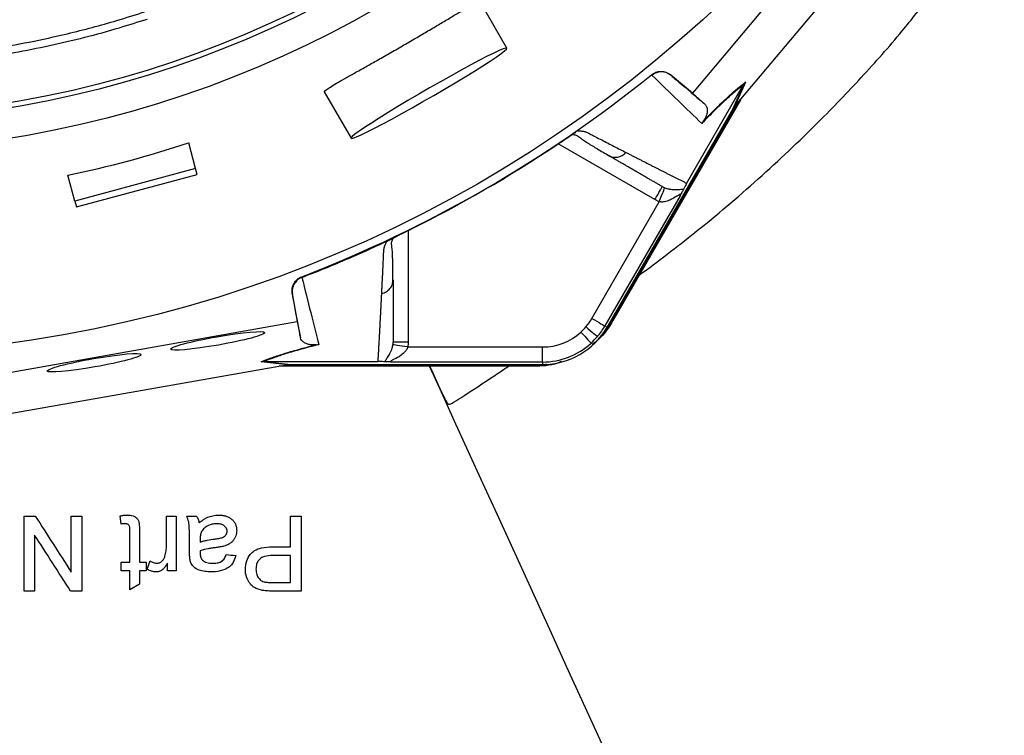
# Model space of a CAD drawing. Header units: millimetres. Extents: x 11 to 736, y 12 to 1573.
# Tile 13 of 23: x 351 to 547, y 858 to 1001. Entities that reach past the tile are written whole.
import ezdxf

# ---------------------------------------------------------------- set-up
doc = ezdxf.new("R2010")
doc.units = ezdxf.units.MM

msp = doc.modelspace()

# ---------------------------------------------------------------- linework, layer by layer
at = {"color": 7, "linetype": 'Continuous', "lineweight": 25}
for p, q in [((523.73, 1032.52), (485.13, 986.58)), ((493.76, 984.1), (529.9, 1027.1)), ((448.06, 995.58), (442.72, 1004.84)), ((477.06, 990.18), (476.96, 990.28)), ((480.78, 990.24), (480.87, 990.16)), ((485.13, 986.58), (480.78, 990.24)), ((483.99, 968.57), (495.38, 988.3)), ((493.23, 983.39), (495.39, 988.31)), ((495.72, 988.79), (493.56, 983.86)), ((495.39, 988.31), (495.38, 988.3)), ((411.54, 986.84), (416.89, 977.58)), ((485.13, 986.58), (487.66, 984.36)), ((493.95, 984.33), (469.08, 941.24)), ((494.73, 985.25), (469.26, 941.13)), ((468.07, 939.82), (493.23, 983.39)), ((461.75, 978.71), (461.82, 978.76)), ((385.82, 971.51), (384.44, 976.66)), ((468.33, 974.14), (468.75, 973.99)), ((385.82, 971.51), (361.67, 965.04)), ((386.13, 970.35), (385.82, 971.51)), ((361.67, 965.04), (360.29, 970.19)), ((361.98, 963.88), (386.13, 970.35)), ((361.67, 965.04), (361.98, 963.88)), ((465.05, 941.56), (478.52, 964.89)), ((482.68, 966.1), (467.65, 940.06)), ((478.52, 964.89), (477.62, 965.31)), ((424.58, 957.25), (424.66, 957.3)), ((407.03, 949.91), (407.06, 949.77)), ((425.24, 948.87), (425.32, 949.31)), ((405.18, 946.46), (405.15, 946.58)), ((405.15, 946.58), (406.15, 940.98)), ((347.07, 930.52), (406.15, 940.98)), ((406.15, 940.98), (406.81, 937.67)), ((469.26, 941.13), (469.08, 941.24)), ((467.65, 940.06), (468.07, 939.82)), ((428.24, 935.86), (455.17, 935.86)), ((403.98, 932.26), (348.67, 922.47)), ((404.29, 932.32), (398.94, 932.91)), ((399.53, 932.96), (399.52, 932.96)), ((399.52, 932.96), (404.86, 932.37)), ((399.53, 932.96), (422.32, 932.96)), ((453.44, 932), (402.5, 932)), ((453.44, 932.21), (403.69, 932.21)), ((404.86, 932.37), (455.17, 932.37)), ((455.17, 932.86), (425.11, 932.86)), ((453.44, 932), (453.44, 932.21)), ((455.17, 932.86), (455.17, 932.37)), ((360.96, 902.07), (363.08, 902.07)), ((370.96, 900.48), (370.77, 902.09)), ((380, 896.24), (380, 902.07)), ((381.92, 902.07), (381.92, 891.11)), ((384.04, 902.07), (385.96, 902.07)), ((404.81, 895.91), (404.81, 902.07)), ((404.81, 902.07), (406.92, 902.07)), ((384.61, 894.96), (384.61, 897.31)), ((401.13, 895.91), (404.81, 895.91)), ((404.81, 894.18), (401.19, 894.18)), ((370.96, 891.11), (370.96, 892.84)), ((370.96, 892.84), (372.69, 892.84)), ((375.96, 892.84), (375.96, 891.11)), ((376.15, 891.43), (376.75, 893.09)), ((380.19, 891.11), (380.19, 892.63)), ((375.96, 891.11), (374.61, 891.11)), ((374.61, 891.11), (374.61, 888.44)), ((381.92, 891.11), (380.19, 891.11)), ((374.61, 888.44), (372.69, 887.34)), ((363.08, 887.07), (360.84, 887.07))]:
    msp.add_line(p, q, dxfattribs=at)
at = {"color": 8, "linetype": 'Continuous', "lineweight": 25}
for p, q in [((477.62, 965.31), (458.31, 976.47)), ((428.32, 959.15), (428.32, 936.85))]:
    msp.add_line(p, q, dxfattribs=at)
at = {"color": 7, "linetype": 'Continuous', "lineweight": 25, "flags": 128}
for points in [[(448.06, 995.58), (447.85, 995.6), (447.34, 995.44), (446.54, 995.11), (445.47, 994.61), (444.14, 993.96), (442.58, 993.16), (440.83, 992.23), (438.92, 991.2), (436.88, 990.07), (434.76, 988.88), (432.59, 987.64), (430.42, 986.38), (428.28, 985.13), (426.23, 983.9), (424.31, 982.73), (422.54, 981.63), (420.96, 980.63), (419.61, 979.74), (418.51, 978.99), (417.68, 978.38), (417.14, 977.93), (416.89, 977.65), (416.95, 977.55), (417.32, 977.62), (417.97, 977.87), (418.91, 978.28), (420.12, 978.86), (421.56, 979.59), (423.22, 980.45), (425.06, 981.43), (427.04, 982.51), (429.12, 983.68), (431.28, 984.9), (433.45, 986.15), (435.61, 987.41), (437.7, 988.65), (439.7, 989.85), (441.55, 990.99), (443.23, 992.05), (444.69, 992.99), (445.92, 993.82), (446.89, 994.5), (447.58, 995.03), (447.97, 995.39), (448.06, 995.58)], [(478.52, 964.89), (478.72, 965.42), (478.92, 965.93), (479.11, 966.41), (479.27, 966.82), (479.4, 967.17), (479.5, 967.44), (479.57, 967.61), (479.6, 967.68)], [(465.05, 941.56), (465.55, 941.28), (466.02, 941), (466.47, 940.74), (466.86, 940.52), (467.18, 940.33), (467.42, 940.19), (467.58, 940.1), (467.65, 940.06)], [(469.08, 941.24), (467.76, 939.27), (467.66, 939.13)], [(463.87, 939.89), (464.31, 939.52), (464.73, 939.16), (465.12, 938.83), (465.46, 938.54), (465.75, 938.3), (465.96, 938.11), (466.1, 938), (466.16, 937.95)], [(462.85, 938.83), (463.24, 938.41), (463.61, 938), (463.95, 937.62), (464.26, 937.29), (464.51, 937.02), (464.7, 936.81), (464.82, 936.67), (464.87, 936.62)], [(428.24, 935.86), (427.68, 935.95), (427.13, 936.03), (426.63, 936.11), (426.19, 936.18), (425.82, 936.24), (425.54, 936.28), (425.36, 936.31), (425.28, 936.32)], [(467.77, 854.98), (465.25, 860.52), (462.65, 866.19), (460, 872), (457.3, 877.92), (454.55, 883.94), (451.76, 890.04), (448.95, 896.2), (446.11, 902.42), (443.25, 908.67), (440.39, 914.93), (437.53, 921.19), (434.68, 927.44), (432.6, 932)], [(455.98, 932.39), (455.8, 932.37), (453.44, 932.21)]]:
    msp.add_lwpolyline(points, dxfattribs=at)
at = {"color": 7, "linetype": 'Continuous', "lineweight": 25}
for radius in [258.01, 217.51, 211.5, 210.5]:
    msp.add_circle((313.72, 1192.26), radius, dxfattribs=at)
for centre, radius, start, end in [((313.72, 1192.26), 259.7, 291.0565, 308.9435), ((455.17, 947.26), 11.4, 319.6989, 330), ((455.17, 947.26), 14.9, 270, 330), ((455.17, 947.26), 11.4, 312.3248, 319.6989), ((455.17, 947.26), 14.4, 319.6989, 330), ((455.17, 947.26), 11.4, 270, 312.3248), ((455.17, 947.26), 14.4, 312.3248, 319.6989), ((455.17, 947.26), 14.4, 270, 312.3248)]:
    msp.add_arc(centre, radius, start, end, dxfattribs=at)
for centre, major_axis, ratio, start_param, end_param in [((492.99, 982.77), (11.1, 13.24), 0.015428, 1.483174, 1.50138), ((313.59, 1192.77), (-58.86, 219.68), 0.999997, 3.086602, 3.196583), ((405.52, 932.26), (17.02, 2.99), 0.015428, 1.640213, 1.658419)]:
    msp.add_ellipse(centre, major_axis=major_axis, ratio=ratio, start_param=start_param, end_param=end_param, dxfattribs=at)
for centre in [(390.23, 937.08), (365.56, 932.71)]:
    msp.add_ellipse(centre, major_axis=(9.38, 1.65), ratio=0.088975, dxfattribs=at)
for points, knots in [([(658.32, 928.44), (661.68, 933.42), (668.41, 943.4), (677.79, 958.85), (686.73, 974.58), (695.04, 990.66), (703.21, 1008.24), (710.87, 1027.46), (717.79, 1048.34), (723.58, 1069.56), (728.35, 1091.01), (732.06, 1112.66), (734.66, 1134.47), (736.06, 1156.41), (736.26, 1178.39), (735.37, 1198.51), (733.73, 1216.71), (731.37, 1234.83), (727.85, 1254.66), (722.87, 1276.06), (716.75, 1297.18), (709.5, 1317.93), (701.16, 1338.26), (692.53, 1356.46), (683.93, 1372.58), (674.67, 1388.34), (663.64, 1405.19), (650.6, 1422.9), (636.65, 1439.81), (621.84, 1455.87), (606.22, 1471.04), (591.16, 1484.13), (576.93, 1495.32), (562.28, 1505.87), (545.62, 1516.65), (526.85, 1527.38), (507.63, 1536.99), (488.04, 1545.51), (468.13, 1552.91), (449.55, 1558.66), (432.43, 1563), (415.54, 1566.53), (397.13, 1569.48), (377.22, 1571.77), (363.89, 1572.53), (357.22, 1572.91)], [0, 0, 0, 0, 0.020729, 0.041521, 0.062328, 0.083127, 0.10391, 0.129179, 0.154472, 0.179749, 0.20499, 0.230245, 0.255482, 0.28074, 0.306017, 0.331276, 0.35016, 0.369045, 0.394299, 0.419571, 0.444825, 0.47008, 0.495353, 0.520608, 0.539495, 0.558381, 0.583643, 0.608924, 0.634185, 0.659208, 0.684249, 0.709271, 0.727979, 0.746688, 0.771523, 0.796378, 0.821215, 0.845616, 0.870035, 0.894434, 0.912681, 0.930927, 0.953946, 0.976979, 1, 1, 1, 1]), ([(658, 928.66), (661.36, 933.65), (668.09, 943.63), (677.47, 959.08), (686.41, 974.81), (694.71, 990.89), (702.88, 1008.47), (710.53, 1027.69), (717.45, 1048.56), (723.23, 1069.76), (727.98, 1091.2), (731.69, 1112.83), (734.28, 1134.64), (735.67, 1156.56), (735.87, 1178.53), (734.97, 1198.63), (733.32, 1216.83), (730.95, 1234.94), (727.43, 1254.75), (722.44, 1276.14), (716.32, 1297.24), (709.06, 1317.97), (700.72, 1338.29), (692.09, 1356.47), (683.48, 1372.58), (674.22, 1388.33), (663.18, 1405.16), (650.14, 1422.85), (636.19, 1439.73), (621.39, 1455.77), (605.77, 1470.92), (590.72, 1483.98), (576.49, 1495.15), (561.85, 1505.68), (545.21, 1516.44), (526.45, 1527.14), (507.25, 1536.74), (487.67, 1545.24), (467.79, 1552.61), (449.22, 1558.34), (432.13, 1562.67), (415.01, 1566.23), (396.11, 1569.24), (375.46, 1571.55), (361.64, 1572.26), (354.72, 1572.62)], [0, 0, 0, 0, 0.0206902, 0.0414433, 0.0622107, 0.0829713, 0.103715, 0.1289213, 0.1541515, 0.1793655, 0.2045442, 0.229737, 0.2549118, 0.2801067, 0.3053208, 0.3305172, 0.3493553, 0.3681933, 0.3933848, 0.418594, 0.443785, 0.4689775, 0.4941881, 0.5193805, 0.5382202, 0.5570598, 0.5822588, 0.6074772, 0.6326765, 0.657624, 0.6825902, 0.7075368, 0.7261894, 0.7448421, 0.7696078, 0.7943932, 0.8191599, 0.8434827, 0.8678229, 0.8921428, 0.9103301, 0.9285177, 0.952339, 0.9761759, 1, 1, 1, 1]), ([(354.72, 1572.25), (355.29, 1572.23), (356.41, 1572.19), (358.1, 1572.11), (359.8, 1572.03), (361.51, 1571.94), (365.63, 1571.72), (372.16, 1571.27), (381.06, 1570.49), (391.5, 1569.35), (403.37, 1567.74), (416.7, 1565.49), (429.89, 1562.79), (442.96, 1559.6), (455.86, 1555.94), (472.85, 1550.47), (493.71, 1542.5), (518.11, 1531.22), (541.74, 1518.29), (564.37, 1503.76), (585.86, 1487.74), (606.18, 1470.27), (625.32, 1451.39), (643.17, 1431.21), (659.65, 1409.84), (674.64, 1387.39), (688.1, 1363.92), (699.96, 1339.57), (710.2, 1314.48), (718.73, 1288.83), (725.57, 1262.66), (730.66, 1236.08), (734.02, 1209.23), (735.46, 1185.22), (735.57, 1164.19), (734.86, 1146.18), (733.47, 1129.83), (731.64, 1115.06), (729.58, 1101.83), (727.09, 1088.52), (723.84, 1073.65), (719.73, 1057.5), (714.59, 1040.38), (709.23, 1025.08), (703.75, 1011.37), (698.33, 999.13), (692.41, 986.95), (686.12, 974.99), (679.45, 963.07), (673.69, 953.34), (668.95, 945.65), (665.91, 940.88), (663.47, 937.13), (661.65, 934.39), (659.76, 931.6), (658.47, 929.74), (657.77, 928.72)], [0, 0, 0, 0, 0.001936, 0.003882, 0.005837, 0.007801, 0.009775, 0.020053, 0.030319, 0.040579, 0.056209, 0.07159, 0.08715, 0.102579, 0.117922, 0.133344, 0.164036, 0.194812, 0.225875, 0.256744, 0.287383, 0.318149, 0.34898, 0.379926, 0.410926, 0.441853, 0.47285, 0.504058, 0.535108, 0.566141, 0.597121, 0.628224, 0.659275, 0.690287, 0.711035, 0.731705, 0.752339, 0.767568, 0.782944, 0.798481, 0.814193, 0.835377, 0.85588, 0.875741, 0.891212, 0.906744, 0.92184, 0.937863, 0.953299, 0.968896, 0.976788, 0.984428, 0.988387, 0.99221, 0.995751, 1, 1, 1, 1]), ([(474.49, 950.19), (478.23, 953.01), (486.4, 959.14), (498.38, 969.36), (509.44, 979.77), (518.95, 989.71), (526.47, 998.08), (532.65, 1006.1), (536.66, 1011.35), (539.49, 1014.48), (540.72, 1015.55), (541.82, 1016.21), (542.69, 1016.41), (543.26, 1016.33), (543.55, 1016.19), (543.63, 1016.15)], [0, 0, 0, 0, 0.1456, 0.317578, 0.489417, 0.617402, 0.745379, 0.838774, 0.932131, 0.950925, 0.969652, 0.982691, 0.989938, 0.997254, 1, 1, 1, 1]), ([(411.6, 986.87), (411.57, 986.89), (411.5, 986.94), (411.88, 987.25), (412.69, 987.79), (413.95, 988.55), (415.59, 989.49), (417.57, 990.6), (419.81, 991.86), (422.27, 993.25), (424.85, 994.71), (427.48, 996.23), (430.1, 997.75), (432.61, 999.23), (434.97, 1000.63), (437.1, 1001.89), (438.96, 1002.99), (440.48, 1003.86), (441.66, 1004.5), (442.39, 1004.83), (442.73, 1004.93), (442.69, 1004.84), (442.69, 1004.83)], [0, 0, 0, 0, 0.026164, 0.079685, 0.133207, 0.186771, 0.240334, 0.294047, 0.34776, 0.401499, 0.455237, 0.508835, 0.562433, 0.615945, 0.669458, 0.723072, 0.776686, 0.830432, 0.884176, 0.937877, 0.991577, 1, 1, 1, 1]), ([(251.82, 1002.84), (255.3, 1001.77), (262.92, 999.41), (274.94, 996.67), (287.77, 994.55), (300.73, 993.28), (314.6, 992.82), (329.36, 993.4), (344.9, 995.24), (358.48, 997.94), (368.68, 1000.64), (373.78, 1002.26), (375.63, 1002.84)], [0, 0, 0, 0, 0.086863, 0.19004, 0.293436, 0.396833, 0.500009, 0.624134, 0.74845, 0.872574, 0.953845, 1, 1, 1, 1]), ([(376.11, 1001.35), (374.25, 1000.76), (367.83, 998.72), (356.62, 995.89), (342.44, 993.31), (328.11, 991.76), (314.15, 991.25), (300.62, 991.7), (287.57, 992.99), (274.63, 995.12), (262.52, 997.89), (254.84, 1000.27), (251.33, 1001.35)], [0, 0, 0, 0, 0.046153, 0.159466, 0.273072, 0.386677, 0.49999, 0.603167, 0.706564, 0.809962, 0.913138, 1, 1, 1, 1]), ([(476.96, 990.28), (477.24, 990.47), (477.81, 990.84), (478.83, 991), (479.88, 990.84), (480.47, 990.45), (480.78, 990.24)], [0, 0, 0, 0, 0.244592, 0.489188, 0.733869, 1, 1, 1, 1]), ([(487.01, 980.54), (485.5, 982), (483.92, 983.53), (480.61, 986.74), (478.87, 988.41), (477.05, 990.17)], [0, 0, 0, 0, 0.5, 0.5, 1, 1, 1, 1]), ([(480.87, 990.16), (480.86, 990.16), (480.58, 990.4), (479.95, 990.75), (478.92, 990.91), (477.91, 990.74), (477.34, 990.37), (477.06, 990.18)], [0, 0, 0, 0, 0.005472, 0.269784, 0.513891, 0.756923, 1, 1, 1, 1]), ([(480.87, 990.16), (481.19, 989.88), (483.19, 988.17), (485.46, 986.24), (487.31, 984.66), (487.66, 984.36)], [0, 0, 0, 0, 0.133372, 0.835601, 1, 1, 1, 1]), ([(495.38, 988.3), (494.88, 987.92), (494.34, 987.48), (493.45, 986.74), (493.14, 986.47), (492.5, 985.9), (492.16, 985.6), (491.12, 984.64), (490.38, 983.93), (488.78, 982.36), (487.92, 981.49), (487.01, 980.54)], [0, 0, 0, 0, 0.25, 0.25, 0.375, 0.375, 0.5, 0.5, 0.75, 0.75, 1, 1, 1, 1]), ([(487.28, 980.96), (487.74, 981.43), (488.18, 981.89), (489.05, 982.76), (489.47, 983.18), (490.68, 984.37), (491.43, 985.09), (492.48, 986.05), (492.82, 986.36), (493.46, 986.93), (493.77, 987.2), (494.67, 987.96), (495.21, 988.4), (495.72, 988.79)], [0, 0, 0, 0, 0.125, 0.125, 0.25, 0.25, 0.5, 0.5, 0.625, 0.625, 0.75, 0.75, 1, 1, 1, 1]), ([(495.72, 988.79), (495.72, 988.79), (495.59, 988.64), (495.49, 988.47), (495.39, 988.31)], [0, 0, 0, 0, 0.023796, 1, 1, 1, 1]), ([(487.66, 984.36), (487.78, 984.22), (488.01, 983.95), (488.13, 983.37), (488.1, 982.79), (487.99, 982.31), (487.85, 981.92), (487.68, 981.57), (487.53, 981.3), (487.33, 981.02), (487.28, 980.96)], [0, 0, 0, 0, 0.276313, 0.544226, 0.717558, 0.828272, 0.898432, 0.942706, 0.987326, 1, 1, 1, 1]), ([(457.82, 976.15), (457.89, 976.19), (458.02, 976.28), (458.22, 976.41), (458.42, 976.54), (458.62, 976.67), (458.81, 976.8), (459, 976.93), (459.19, 977.06), (459.38, 977.18), (459.57, 977.3), (459.81, 977.46), (460.1, 977.65), (460.42, 977.86), (460.73, 978.06), (461.01, 978.25), (461.28, 978.42), (461.53, 978.57), (461.67, 978.66), (461.75, 978.71)], [0, 0, 0, 0, 0.043919, 0.087472, 0.13073, 0.173768, 0.216664, 0.259492, 0.30233, 0.345255, 0.388344, 0.431671, 0.51489, 0.596546, 0.677156, 0.757259, 0.837405, 0.91814, 1, 1, 1, 1]), ([(457.82, 976.14), (458.2, 976.4), (458.97, 976.91), (460.07, 977.63), (460.93, 978.19), (461.26, 978.4), (461.37, 978.47)], [0, 0, 0, 0, 0.272035, 0.55147, 0.845021, 1, 1, 1, 1]), ([(461.46, 978.28), (461.61, 978.25), (462.2, 978.14), (462.74, 977.61), (463.56, 977.08), (464.76, 976.29), (466.49, 975.25), (467.96, 974.4), (468.74, 973.95)], [0, 0, 0, 0, 0.038407, 0.157587, 0.277261, 0.405507, 0.686371, 1, 1, 1, 1]), ([(462.24, 979.06), (462.32, 979.06), (462.46, 979.06), (462.66, 979.05), (462.86, 979.04), (463.04, 979.02), (463.22, 979), (463.39, 978.97), (463.56, 978.93), (463.71, 978.89), (463.9, 978.83), (464.14, 978.73), (464.46, 978.57), (464.85, 978.36), (465.29, 978.13), (466.02, 977.75), (467.03, 977.23), (468.28, 976.59), (469.5, 975.96), (470.69, 975.34), (471.47, 974.95), (471.86, 974.75)], [0, 0, 0, 0, 0.013423, 0.026738, 0.039956, 0.053088, 0.066144, 0.079134, 0.09207, 0.104963, 0.117824, 0.141662, 0.172831, 0.217057, 0.263491, 0.312127, 0.449156, 0.58733, 0.723761, 0.861313, 1, 1, 1, 1]), ([(471.86, 974.75), (472.07, 974.64), (472.49, 974.42), (473.11, 974.1), (473.73, 973.79), (474.34, 973.47), (474.95, 973.16), (475.55, 972.86), (476.15, 972.55), (476.74, 972.25), (477.33, 971.95), (477.91, 971.65), (478.49, 971.36), (479.06, 971.07), (479.63, 970.78), (480.19, 970.5), (480.75, 970.21), (481.3, 969.93), (481.85, 969.65), (482.39, 969.38), (482.93, 969.11), (483.46, 968.84), (483.81, 968.66), (483.99, 968.57)], [0, 0, 0, 0, 0.045336, 0.090894, 0.136674, 0.182678, 0.228907, 0.275362, 0.322044, 0.368954, 0.416093, 0.463462, 0.511063, 0.558896, 0.606962, 0.655262, 0.703798, 0.752569, 0.801578, 0.850824, 0.900309, 0.950034, 1, 1, 1, 1]), ([(479.12, 967.91), (478.93, 968.03), (478.53, 968.25), (477.94, 968.6), (477.33, 968.95), (476.72, 969.3), (476.11, 969.65), (475.49, 970.01), (474.87, 970.37), (474.24, 970.73), (473.6, 971.1), (472.96, 971.47), (472.32, 971.84), (471.67, 972.22), (471.01, 972.6), (470.35, 972.98), (469.68, 973.36), (469.01, 973.75), (468.56, 974.01), (468.33, 974.14)], [0, 0, 0, 0, 0.061953, 0.123509, 0.18467, 0.245435, 0.305808, 0.365787, 0.425376, 0.484574, 0.543383, 0.601804, 0.659839, 0.717488, 0.774754, 0.831636, 0.888137, 0.944258, 1, 1, 1, 1]), ([(483.99, 968.57), (483.9, 968.42), (483.82, 968.28), (483.69, 968.04), (483.64, 967.94), (483.55, 967.75), (483.51, 967.68), (483.43, 967.53), (483.4, 967.47), (483.37, 967.4)], [0, 0, 0, 0, 0.25, 0.25, 0.5, 0.5, 0.75, 0.75, 1, 1, 1, 1]), ([(477.62, 965.31), (477.82, 965.65), (478.02, 965.99), (478.38, 966.62), (478.55, 966.91), (478.82, 967.39), (478.93, 967.59), (479.09, 967.85), (479.12, 967.91), (479.12, 967.91)], [0, 0, 0, 0, 0.25, 0.25, 0.5, 0.5, 0.75, 0.75, 1, 1, 1, 1]), ([(479.12, 967.91), (479.12, 967.91), (479.29, 967.83), (479.44, 967.76), (479.6, 967.68)], [0, 0, 0, 0, 0.000123, 1, 1, 1, 1]), ([(479.6, 967.68), (479.88, 967.59), (480.21, 967.48), (480.87, 967.36), (481.78, 967.3), (482.67, 967.38), (483.19, 967.42), (483.34, 967.41), (483.37, 967.4)], [0, 0, 0, 0, 0.157454, 0.18836, 0.407231, 0.775554, 0.955925, 1, 1, 1, 1]), ([(483.37, 967.4), (483.3, 967.26), (483.16, 966.98), (482.88, 966.45), (482.71, 966.15), (482.68, 966.1), (482.68, 966.1)], [0, 0, 0, 0, 0.456913, 0.903841, 0.99409, 1, 1, 1, 1]), ([(482.68, 966.1), (482.7, 966.15), (482.75, 966.25), (482.77, 966.36), (482.73, 966.4), (482.63, 966.38), (482.4, 966.26), (481.77, 965.85), (480.81, 965.27), (479.68, 964.88), (478.95, 964.81), (478.61, 964.87), (478.52, 964.89)], [0, 0, 0, 0, 0.046702, 0.091699, 0.129793, 0.175969, 0.215137, 0.336067, 0.635643, 0.828398, 0.953947, 1, 1, 1, 1]), ([(424.66, 957.3), (424.7, 957.32), (424.78, 957.36), (424.91, 957.43), (425.04, 957.5), (425.19, 957.58), (425.34, 957.65), (425.49, 957.73), (425.66, 957.82), (425.83, 957.9), (426, 957.99), (426.18, 958.09), (426.37, 958.18), (426.57, 958.28), (426.83, 958.41), (427.16, 958.58), (427.57, 958.78), (427.98, 958.99), (428.41, 959.2), (428.69, 959.34), (428.84, 959.41)], [0, 0, 0, 0, 0.044249, 0.088103, 0.131644, 0.174955, 0.21812, 0.261226, 0.304357, 0.347601, 0.391041, 0.434763, 0.478847, 0.523375, 0.568424, 0.654803, 0.740537, 0.826241, 0.912528, 1, 1, 1, 1]), ([(423.03, 946.56), (423.05, 946.8), (423.07, 947.29), (423.11, 948.03), (423.14, 948.78), (423.18, 949.54), (423.23, 950.53), (423.29, 951.77), (423.34, 953.03), (423.39, 954.06), (423.41, 954.67), (423.44, 955.12), (423.47, 955.38), (423.5, 955.61), (423.56, 955.85), (423.64, 956.11), (423.77, 956.4), (423.92, 956.71), (424.04, 956.93), (424.11, 957.04)], [0, 0, 0, 0, 0.077777, 0.1552, 0.232272, 0.308995, 0.385372, 0.530526, 0.674474, 0.747423, 0.819615, 0.846383, 0.869761, 0.889755, 0.906383, 0.929523, 0.9528, 0.976272, 1, 1, 1, 1]), ([(424.11, 957.04), (424.14, 957.05), (424.21, 957.09), (424.31, 957.13), (424.41, 957.18), (424.5, 957.22), (424.55, 957.24), (424.58, 957.25)], [0, 0, 0, 0, 0.212576, 0.416535, 0.614103, 0.807726, 1, 1, 1, 1]), ([(425.28, 948.86), (425.25, 950.56), (425.22, 952.96), (425.2, 955.57), (424.88, 956.69), (425.24, 957.41), (425.37, 957.67)], [0, 0, 0, 0, 0.578264, 0.819399, 0.935237, 1, 1, 1, 1]), ([(405.15, 946.58), (405.09, 946.92), (405.09, 947.27), (405.21, 947.95), (405.33, 948.28), (405.58, 948.73), (405.68, 948.87), (405.9, 949.14), (406.02, 949.27), (406.41, 949.61), (406.71, 949.78), (407.03, 949.91)], [0, 0, 0, 0, 0.25, 0.25, 0.5, 0.5, 0.625, 0.625, 0.75, 0.75, 1, 1, 1, 1]), ([(407.06, 949.77), (406.76, 949.62), (406.16, 949.32), (405.51, 948.52), (405.13, 947.55), (405.12, 946.83), (405.18, 946.47), (405.18, 946.46)], [0, 0, 0, 0, 0.243075, 0.486112, 0.73022, 0.99453, 1, 1, 1, 1]), ([(407.08, 949.78), (407.69, 947.32), (408.27, 944.97), (409.39, 940.5), (409.93, 938.37), (410.44, 936.33)], [0, 0, 0, 0, 0.5, 0.5, 1, 1, 1, 1]), ([(425.32, 949.31), (425.32, 949.06), (425.32, 948.57), (425.32, 947.84), (425.32, 947.11), (425.32, 946.39), (425.32, 945.67), (425.32, 944.96), (425.32, 944.25), (425.32, 943.55), (425.32, 942.86), (425.32, 942.17), (425.32, 941.48), (425.32, 940.8), (425.32, 940.13), (425.32, 939.46), (425.32, 938.8), (425.32, 938.14), (425.32, 937.49), (425.32, 937.06), (425.32, 936.85)], [0, 0, 0, 0, 0.052635, 0.105608, 0.158921, 0.212573, 0.266566, 0.320902, 0.37558, 0.430604, 0.485973, 0.541688, 0.597751, 0.654162, 0.710923, 0.768034, 0.825496, 0.883311, 0.941478, 1, 1, 1, 1]), ([(406.81, 937.67), (406.75, 937.96), (406.34, 940.18), (405.81, 943.08), (405.29, 945.86), (405.18, 946.46)], [0, 0, 0, 0, 0.10259, 0.804819, 1, 1, 1, 1]), ([(422.32, 932.96), (422.33, 933.18), (422.35, 933.61), (422.39, 934.27), (422.43, 934.94), (422.46, 935.62), (422.5, 936.3), (422.54, 936.98), (422.57, 937.68), (422.61, 938.38), (422.65, 939.09), (422.69, 939.8), (422.72, 940.53), (422.76, 941.25), (422.8, 941.99), (422.84, 942.73), (422.88, 943.48), (422.92, 944.24), (422.96, 945.01), (422.99, 945.78), (423.02, 946.3), (423.03, 946.56)], [0, 0, 0, 0, 0.055211, 0.110128, 0.164753, 0.219086, 0.273129, 0.326884, 0.38035, 0.43353, 0.486425, 0.539036, 0.591365, 0.643413, 0.695181, 0.746671, 0.797884, 0.848822, 0.899487, 0.949879, 1, 1, 1, 1]), ([(469.26, 941.13), (468.4, 939.76), (467.26, 937.94), (465.54, 936.7), (465.11, 936.39)], [0, 0, 0, 0, 0.752144, 1, 1, 1, 1]), ([(409.94, 936.31), (409.84, 936.29), (409.75, 936.29), (409.6, 936.27), (409.54, 936.27), (409.36, 936.27), (409.26, 936.27), (409, 936.28), (408.87, 936.3), (408.63, 936.33), (408.52, 936.35), (408.33, 936.4), (408.24, 936.42), (408, 936.5), (407.87, 936.56), (407.63, 936.68), (407.53, 936.74), (407.25, 936.94), (407.11, 937.07), (406.91, 937.36), (406.84, 937.52), (406.81, 937.67)], [0, 0, 0, 0, 0.015625, 0.015625, 0.03125, 0.03125, 0.0625, 0.0625, 0.125, 0.125, 0.1875, 0.1875, 0.25, 0.25, 0.375, 0.375, 0.5, 0.5, 0.75, 0.75, 1, 1, 1, 1]), ([(398.94, 932.91), (399.53, 933.16), (400.19, 933.41), (401.29, 933.8), (401.68, 933.94), (402.5, 934.21), (402.93, 934.35), (404.29, 934.78), (405.28, 935.07), (406.92, 935.52), (407.5, 935.68), (408.69, 935.99), (409.3, 936.15), (409.94, 936.31)], [0, 0, 0, 0, 0.25, 0.25, 0.375, 0.375, 0.5, 0.5, 0.75, 0.75, 0.875, 0.875, 1, 1, 1, 1]), ([(410.44, 936.33), (409.16, 936.02), (407.98, 935.71), (405.82, 935.11), (404.83, 934.82), (403.48, 934.4), (403.05, 934.26), (402.24, 933.99), (401.85, 933.85), (400.76, 933.46), (400.11, 933.21), (399.53, 932.96)], [0, 0, 0, 0, 0.25, 0.25, 0.5, 0.5, 0.625, 0.625, 0.75, 0.75, 1, 1, 1, 1]), ([(423.63, 932.91), (423.7, 933.07), (423.82, 933.25), (424.11, 933.66), (424.27, 933.89), (424.59, 934.42), (424.76, 934.73), (424.99, 935.25), (425.06, 935.45), (425.19, 935.86), (425.24, 936.08), (425.28, 936.32)], [0, 0, 0, 0, 0.25, 0.25, 0.5, 0.5, 0.75, 0.75, 0.875, 0.875, 1, 1, 1, 1]), ([(428.24, 935.86), (428.24, 935.86), (428.18, 935.63), (428, 935.32), (427.56, 934.76), (426.76, 934.07), (425.78, 933.52), (425.09, 933.18), (424.88, 933.04), (424.82, 932.96), (424.84, 932.91), (424.96, 932.87), (425.04, 932.86), (425.11, 932.86), (425.11, 932.86)], [0, 0, 0, 0, 0.00001, 0.119093, 0.171499, 0.364275, 0.663879, 0.784821, 0.836934, 0.870209, 0.912505, 0.953293, 0.999992, 1, 1, 1, 1]), ([(428.32, 936.85), (427.92, 936.85), (427.53, 936.85), (426.81, 936.85), (426.47, 936.85), (425.92, 936.85), (425.7, 936.85), (425.4, 936.85), (425.32, 936.85), (425.32, 936.85)], [0, 0, 0, 0, 0.25, 0.25, 0.5, 0.5, 0.75, 0.75, 1, 1, 1, 1]), ([(455.17, 932.86), (455.17, 932.87), (455.17, 932.95), (455.17, 933.25), (455.17, 933.48), (455.17, 934.07), (455.17, 934.41), (455.17, 935.14), (455.17, 935.51), (455.17, 935.86)], [0, 0, 0, 0, 0.25, 0.25, 0.5, 0.5, 0.75, 0.75, 1, 1, 1, 1]), ([(399.52, 932.96), (399.33, 932.95), (399.14, 932.95), (398.94, 932.91), (398.94, 932.91)], [0, 0, 0, 0, 0.976224, 1, 1, 1, 1]), ([(423.63, 932.91), (423.5, 932.92), (423.35, 932.93), (423.05, 932.95), (422.93, 932.95), (422.73, 932.96), (422.66, 932.96), (422.5, 932.96), (422.42, 932.96), (422.34, 932.96)], [0, 0, 0, 0, 0.5, 0.5, 0.75, 0.75, 0.875, 0.875, 1, 1, 1, 1]), ([(425.11, 932.86), (425.11, 932.86), (424.72, 932.87), (424.1, 932.88), (423.76, 932.9), (423.63, 932.91)], [0, 0, 0, 0, 0.005918, 0.610591, 1, 1, 1, 1]), ([(432.61, 932), (433.52, 930.04), (434.61, 927.68), (435.78, 925.22), (436.1, 924.69), (436.24, 924.52), (436.35, 924.43), (436.48, 924.4), (436.74, 924.43), (437.54, 924.87), (440.51, 926.8), (444.28, 929.27), (447.44, 931.39), (448.35, 932)], [0, 0, 0, 0, 0.287138, 0.345537, 0.360075, 0.368544, 0.374161, 0.378932, 0.385039, 0.407879, 0.497575, 0.855842, 1, 1, 1, 1]), ([(458.97, 932.96), (458.7, 932.84), (456.98, 932.08), (455.06, 932.04), (453.44, 932)], [0, 0, 0, 0, 0.153546, 1, 1, 1, 1]), ([(495.78, 793.66), (497.39, 794.6), (504.7, 798.85), (517.69, 806.44), (534.6, 816.67), (551.45, 827.46), (568.02, 839.09), (584.15, 851.72), (598.73, 864.52), (611.76, 877.36), (623.43, 890), (634.59, 903.12), (645.31, 916.59), (652.14, 925.82), (655.55, 930.42)], [0, 0, 0, 0, 0.02637, 0.119447, 0.212524, 0.305574, 0.40199, 0.498461, 0.594846, 0.675776, 0.756787, 0.837879, 0.918988, 1, 1, 1, 1]), ([(657.77, 928.73), (656.28, 926.68), (650.9, 919.32), (641.39, 906.84), (628.76, 891.67), (615.46, 877.09), (601.22, 863), (585.95, 849.58), (569.7, 836.86), (552.53, 824.8), (534.57, 813.34), (516.01, 802.2), (503.53, 794.94), (497.3, 791.32)], [0, 0, 0, 0, 0.035669, 0.128111, 0.220645, 0.31314, 0.405527, 0.502182, 0.598923, 0.695609, 0.79705, 0.898524, 1, 1, 1, 1]), ([(497.35, 791.12), (497.36, 791.13), (497.36, 791.13), (497.37, 791.13), (512.87, 800.15), (528.4, 809.18), (551.02, 823.66), (558.44, 828.64), (572.94, 839.08), (580, 844.54), (600.52, 861.71), (613.28, 874.19), (631.06, 893.97), (636.76, 900.74), (647.67, 914.57), (652.85, 921.63), (658, 928.66)], [0.0005576, 0.0005576, 0.0005576, 0.0005576, 0.0006417, 0.0006417, 0.0006417, 0.2505251, 0.2505251, 0.3754669, 0.3754669, 0.5004086, 0.5004086, 0.750292, 0.750292, 0.8752337, 0.8752337, 1.0001525, 1.0001525, 1.0001525, 1.0001525]), ([(497.57, 790.79), (513.07, 799.81), (528.61, 808.85), (551.24, 823.33), (558.67, 828.32), (573.17, 838.77), (580.25, 844.23), (600.78, 861.42), (613.57, 873.91), (631.36, 893.71), (637.06, 900.49), (647.99, 914.33), (653.17, 921.4), (658.32, 928.44)], [0.0006417, 0.0006417, 0.0006417, 0.0006417, 0.2505251, 0.2505251, 0.3754669, 0.3754669, 0.5004086, 0.5004086, 0.750292, 0.750292, 0.8752337, 0.8752337, 1.0001755, 1.0001755, 1.0001755, 1.0001755]), ([(370.77, 902.09), (370.88, 902.12), (370.99, 902.14), (371.22, 902.18), (371.33, 902.2), (371.55, 902.23), (371.67, 902.24), (371.89, 902.26), (372.01, 902.26), (372.12, 902.26)], [0, 0, 0, 0, 0.25, 0.25, 0.5, 0.5, 0.75, 0.75, 1, 1, 1, 1]), ([(372.12, 902.26), (372.33, 902.25), (372.53, 902.25), (372.93, 902.2), (373.13, 902.16), (373.42, 902.05), (373.51, 902.01), (373.69, 901.92), (373.78, 901.86), (374.02, 901.68), (374.16, 901.53), (374.33, 901.27), (374.37, 901.18), (374.44, 901), (374.47, 900.9), (374.51, 900.7), (374.53, 900.6), (374.55, 900.4), (374.56, 900.3), (374.59, 900), (374.6, 899.8), (374.61, 899.39), (374.61, 899.19), (374.61, 898.99)], [0, 0, 0, 0, 0.125, 0.125, 0.25, 0.25, 0.3125, 0.3125, 0.375, 0.375, 0.5, 0.5, 0.5625, 0.5625, 0.625, 0.625, 0.6875, 0.6875, 0.75, 0.75, 0.875, 0.875, 1, 1, 1, 1]), ([(384.61, 897.31), (384.61, 898.1), (384.6, 899.29), (384.5, 900.92), (384.19, 901.68), (384.04, 902.07)], [0, 0, 0, 0, 0.492761, 0.741487, 1, 1, 1, 1]), ([(385.96, 902.07), (386.03, 901.97), (386.18, 901.77), (386.34, 901.43), (386.46, 901.09), (386.51, 900.84), (386.54, 900.72)], [0, 0, 0, 0, 0.248702, 0.497983, 0.747166, 1, 1, 1, 1]), ([(386.54, 900.72), (386.82, 900.94), (387.63, 901.57), (388.97, 902.18), (390.04, 902.24), (390.45, 902.26)], [0, 0, 0, 0, 0.251218, 0.718124, 1, 1, 1, 1]), ([(390.45, 902.26), (390.67, 902.25), (390.9, 902.25), (391.34, 902.2), (391.56, 902.16), (391.99, 902.04), (392.2, 901.97), (392.6, 901.77), (392.79, 901.65), (393.14, 901.37), (393.29, 901.21), (393.57, 900.86), (393.68, 900.67), (393.87, 900.26), (393.93, 900.05), (394, 899.72), (394.01, 899.61), (394.03, 899.39), (394.03, 899.27), (394.04, 899.16)], [0, 0, 0, 0, 0.125, 0.125, 0.25, 0.25, 0.375, 0.375, 0.5, 0.5, 0.625, 0.625, 0.75, 0.75, 0.875, 0.875, 0.9375, 0.9375, 1, 1, 1, 1]), ([(371.71, 900.53), (371.59, 900.52), (371.4, 900.52), (371.15, 900.5), (371.02, 900.49), (370.96, 900.48)], [0, 0, 0, 0, 0.499381, 0.749655, 1, 1, 1, 1]), ([(372.69, 899.06), (372.69, 899.23), (372.69, 899.4), (372.67, 899.66), (372.66, 899.74), (372.64, 899.91), (372.62, 899.99), (372.55, 900.15), (372.5, 900.22), (372.38, 900.35), (372.31, 900.4), (372.15, 900.48), (372.06, 900.5), (371.89, 900.52), (371.8, 900.53), (371.71, 900.53)], [0, 0, 0, 0, 0.25, 0.25, 0.375, 0.375, 0.5, 0.5, 0.625, 0.625, 0.75, 0.75, 0.875, 0.875, 1, 1, 1, 1]), ([(390.01, 900.53), (389.86, 900.52), (389.71, 900.52), (389.42, 900.49), (389.28, 900.47), (388.99, 900.4), (388.85, 900.36), (388.57, 900.26), (388.43, 900.2), (388.04, 900), (387.8, 899.84), (387.47, 899.54), (387.36, 899.43), (387.18, 899.2), (387.1, 899.08), (387.02, 898.95)], [0, 0, 0, 0, 0.125, 0.125, 0.25, 0.25, 0.375, 0.375, 0.5, 0.5, 0.75, 0.75, 0.875, 0.875, 1, 1, 1, 1]), ([(392.11, 899.05), (392.11, 899.17), (392.1, 899.29), (392.04, 899.52), (391.99, 899.63), (391.8, 899.93), (391.61, 900.1), (391.3, 900.28), (391.19, 900.33), (390.96, 900.41), (390.85, 900.44), (390.49, 900.51), (390.25, 900.52), (390.01, 900.53)], [0, 0, 0, 0, 0.125, 0.125, 0.25, 0.25, 0.5, 0.5, 0.625, 0.625, 0.75, 0.75, 1, 1, 1, 1]), ([(387.02, 898.95), (386.97, 898.84), (386.91, 898.72), (386.84, 898.47), (386.81, 898.34), (386.77, 898.08), (386.76, 897.95), (386.74, 897.69), (386.74, 897.56), (386.74, 897.43)], [0, 0, 0, 0, 0.25, 0.25, 0.5, 0.5, 0.75, 0.75, 1, 1, 1, 1]), ([(389.62, 897.47), (389.89, 897.51), (390.16, 897.55), (390.57, 897.62), (390.7, 897.65), (390.96, 897.72), (391.09, 897.76), (391.35, 897.86), (391.47, 897.93), (391.63, 898.05), (391.68, 898.09), (391.78, 898.19), (391.82, 898.24), (391.9, 898.35), (391.94, 898.41), (392, 898.53), (392.03, 898.59), (392.07, 898.72), (392.09, 898.78), (392.11, 898.92), (392.11, 898.98), (392.11, 899.05)], [0, 0, 0, 0, 0.25, 0.25, 0.375, 0.375, 0.5, 0.5, 0.625, 0.625, 0.6875, 0.6875, 0.75, 0.75, 0.8125, 0.8125, 0.875, 0.875, 0.9375, 0.9375, 1, 1, 1, 1]), ([(394.04, 899.16), (394.03, 898.98), (394.02, 898.8), (393.97, 898.44), (393.92, 898.27), (393.8, 897.92), (393.72, 897.76), (393.54, 897.45), (393.44, 897.3), (393.21, 897.02), (393.08, 896.89), (392.8, 896.67), (392.65, 896.57), (392.33, 896.38), (392.17, 896.3), (391.84, 896.16), (391.66, 896.11), (391.49, 896.05)], [0, 0, 0, 0, 0.125, 0.125, 0.25, 0.25, 0.375, 0.375, 0.5, 0.5, 0.625, 0.625, 0.75, 0.75, 0.875, 0.875, 1, 1, 1, 1]), ([(379.7, 894.05), (379.79, 894.4), (379.92, 894.94), (379.99, 895.68), (380, 896.06), (380, 896.24)], [0, 0, 0, 0, 0.495326, 0.747063, 1, 1, 1, 1]), ([(386.73, 896.87), (386.85, 896.92), (386.96, 896.96), (387.2, 897.02), (387.32, 897.06), (387.68, 897.15), (387.92, 897.2), (388.64, 897.34), (389.13, 897.41), (389.62, 897.47)], [0, 0, 0, 0, 0.125, 0.125, 0.25, 0.25, 0.5, 0.5, 1, 1, 1, 1]), ([(389.91, 895.77), (389.64, 895.74), (389.11, 895.67), (388.04, 895.5), (387.26, 895.29), (386.74, 895.14)], [0, 0, 0, 0, 0.250125, 0.500307, 1, 1, 1, 1]), ([(391.49, 896.05), (391.36, 896.02), (391.23, 895.99), (390.97, 895.93), (390.83, 895.91), (390.44, 895.84), (390.17, 895.81), (389.91, 895.77)], [0, 0, 0, 0, 0.25, 0.25, 0.5, 0.5, 1, 1, 1, 1]), ([(395.77, 891.38), (395.82, 891.98), (395.91, 893.07), (396.65, 894.37), (397.67, 895.3), (399.2, 895.83), (400.41, 895.88), (401.13, 895.91)], [0, 0, 0, 0, 0.222155, 0.407821, 0.54732, 0.72937, 1, 1, 1, 1]), ([(378.03, 892.64), (378.12, 892.65), (378.22, 892.65), (378.41, 892.69), (378.51, 892.71), (378.78, 892.82), (378.95, 892.93), (379.25, 893.19), (379.37, 893.34), (379.52, 893.59), (379.57, 893.68), (379.64, 893.86), (379.67, 893.95), (379.7, 894.05)], [0, 0, 0, 0, 0.125, 0.125, 0.25, 0.25, 0.5, 0.5, 0.75, 0.75, 0.875, 0.875, 1, 1, 1, 1]), ([(384.71, 893.32), (384.68, 893.59), (384.63, 894), (384.62, 894.55), (384.61, 894.82), (384.61, 894.96)], [0, 0, 0, 0, 0.497957, 0.748915, 1, 1, 1, 1]), ([(386.74, 895.14), (386.74, 895.07), (386.74, 894.96), (386.73, 894.81), (386.73, 894.73), (386.73, 894.7)], [0, 0, 0, 0, 0.500002, 0.750007, 1, 1, 1, 1]), ([(386.73, 894.7), (386.73, 894.56), (386.74, 894.3), (386.82, 893.87), (386.97, 893.49), (387.16, 893.29), (387.22, 893.22)], [0, 0, 0, 0, 0.250669, 0.499083, 0.816863, 1, 1, 1, 1]), ([(393.84, 894.18), (393.7, 893.69), (393.46, 892.85), (392.65, 891.89), (391.43, 891.22), (390.12, 890.94), (389.17, 890.92), (388.88, 890.91)], [0, 0, 0, 0, 0.231995, 0.397967, 0.563528, 0.865634, 1, 1, 1, 1]), ([(389.22, 892.64), (389.37, 892.65), (389.52, 892.65), (389.81, 892.67), (389.96, 892.68), (390.25, 892.73), (390.39, 892.76), (390.68, 892.84), (390.81, 892.89), (391.07, 893.03), (391.19, 893.12), (391.4, 893.33), (391.49, 893.45), (391.65, 893.69), (391.72, 893.82), (391.83, 894.09), (391.88, 894.23), (391.92, 894.37)], [0, 0, 0, 0, 0.125, 0.125, 0.25, 0.25, 0.375, 0.375, 0.5, 0.5, 0.625, 0.625, 0.75, 0.75, 0.875, 0.875, 1, 1, 1, 1]), ([(401.19, 894.18), (400.64, 894.16), (399.84, 894.12), (398.85, 893.7), (398.31, 893.15), (397.94, 892.38), (397.91, 891.79), (397.88, 891.44)], [0, 0, 0, 0, 0.330354, 0.486123, 0.643161, 0.787127, 1, 1, 1, 1]), ([(376.75, 893.09), (376.85, 893.03), (377.04, 892.9), (377.46, 892.71), (377.8, 892.67), (378.03, 892.64)], [0, 0, 0, 0, 0.251705, 0.504132, 1, 1, 1, 1]), ([(380.19, 892.63), (380.06, 892.42), (379.94, 892.21), (379.72, 891.9), (379.65, 891.81), (379.49, 891.61), (379.41, 891.52), (379.22, 891.35), (379.12, 891.28), (378.91, 891.15), (378.8, 891.09), (378.57, 891), (378.45, 890.97), (378.2, 890.92), (378.08, 890.92), (377.95, 890.91)], [0, 0, 0, 0, 0.25, 0.25, 0.375, 0.375, 0.5, 0.5, 0.625, 0.625, 0.75, 0.75, 0.875, 0.875, 1, 1, 1, 1]), ([(388.88, 890.91), (388.48, 890.93), (387.68, 890.95), (386.49, 891.22), (385.5, 891.74), (384.92, 892.53), (384.78, 893.06), (384.71, 893.32)], [0, 0, 0, 0, 0.228508, 0.455278, 0.688967, 0.848094, 1, 1, 1, 1]), ([(387.22, 893.22), (387.49, 893.06), (387.92, 892.78), (388.63, 892.66), (389.02, 892.65), (389.22, 892.64)], [0, 0, 0, 0, 0.440426, 0.717037, 1, 1, 1, 1]), ([(377.95, 890.91), (377.79, 890.92), (377.64, 890.93), (377.32, 890.97), (377.17, 891.01), (376.86, 891.1), (376.72, 891.15), (376.43, 891.28), (376.29, 891.35), (376.15, 891.43)], [0, 0, 0, 0, 0.25, 0.25, 0.5, 0.5, 0.75, 0.75, 1, 1, 1, 1]), ([(399.19, 887.21), (398.62, 887.35), (397.68, 887.58), (396.65, 888.52), (396.03, 889.62), (395.79, 890.61), (395.77, 891.23), (395.77, 891.38)], [0, 0, 0, 0, 0.290497, 0.488467, 0.685577, 0.925173, 1, 1, 1, 1]), ([(397.88, 891.44), (397.91, 891.07), (397.96, 890.43), (398.42, 889.62), (398.94, 889.13), (399.35, 888.98), (399.5, 888.93)], [0, 0, 0, 0, 0.341896, 0.597248, 0.853793, 1, 1, 1, 1]), ([(399.5, 888.93), (399.57, 888.91), (399.64, 888.9), (399.78, 888.87), (399.85, 888.86), (400.07, 888.84), (400.21, 888.83), (400.5, 888.81), (400.65, 888.81), (400.93, 888.8), (401.08, 888.8), (401.22, 888.8)], [0, 0, 0, 0, 0.125, 0.125, 0.25, 0.25, 0.5, 0.5, 0.75, 0.75, 1, 1, 1, 1]), ([(401.41, 887.07), (401.04, 887.07), (400.67, 887.07), (400.11, 887.1), (399.92, 887.11), (399.55, 887.15), (399.37, 887.18), (399.19, 887.21)], [0, 0, 0, 0, 0.5, 0.5, 0.75, 0.75, 1, 1, 1, 1])]:
    msp.add_open_spline(points, degree=3, knots=knots, dxfattribs=at)
at = {"color": 8, "linetype": 'Continuous', "lineweight": 25}
for points, knots in [([(655.55, 930.42), (659.55, 936.39), (667.54, 948.31), (678.48, 966.85), (688.78, 985.75), (698.14, 1005.11), (706.3, 1024.92), (713.24, 1045.11), (719.05, 1065.6), (723.9, 1086.37), (727.78, 1107.4), (730.63, 1128.66), (732.35, 1150.07), (732.89, 1171.55), (732.3, 1193.02), (730.59, 1214.44), (727.78, 1235.74), (723.87, 1256.86), (718.85, 1277.75), (712.74, 1298.34), (705.54, 1318.59), (697.3, 1338.42), (688.01, 1357.8), (677.71, 1376.65), (666.4, 1394.91), (654.1, 1412.53), (640.87, 1429.44), (626.78, 1445.59), (611.88, 1460.88), (596.23, 1475.29), (579.83, 1488.8), (562.68, 1501.41), (544.76, 1513.08), (526.19, 1523.75), (507.1, 1533.36), (487.6, 1541.89), (467.69, 1549.34), (447.35, 1555.65), (426.59, 1560.79), (405.52, 1564.71), (384.29, 1567.5), (364.2, 1569.15), (345.29, 1569.85), (327.53, 1569.65), (309.75, 1568.47), (291.99, 1566.29), (274.35, 1563.17), (256.95, 1559.17), (239.87, 1554.3), (223.12, 1548.52), (206.71, 1541.79), (190.65, 1534.11), (174.97, 1525.47), (159.76, 1515.95), (145.12, 1505.62), (131.13, 1494.54), (117.8, 1482.71), (105.12, 1470.13), (93.12, 1456.81), (81.85, 1442.81), (71.45, 1428.21), (61.97, 1413.07), (53.33, 1397.46), (45.38, 1381.47), (38.16, 1365.07), (31.81, 1348.3), (26.41, 1331.25), (22.03, 1313.99), (18.63, 1296.56), (16.19, 1278.96), (14.72, 1261.17), (14.28, 1243.27), (15.01, 1225.38), (16.29, 1211.09), (17.69, 1202.86), (18.09, 1200.48)], [0, 0, 0, 0, 0.015013, 0.030005, 0.045003, 0.060017, 0.074941, 0.089792, 0.104622, 0.11947, 0.134369, 0.149346, 0.164308, 0.179261, 0.194245, 0.209214, 0.224169, 0.239149, 0.254123, 0.269076, 0.284051, 0.299029, 0.313982, 0.328952, 0.343934, 0.358888, 0.373855, 0.388818, 0.403683, 0.418487, 0.433277, 0.448096, 0.462993, 0.477966, 0.492852, 0.50767, 0.522466, 0.537285, 0.552177, 0.567163, 0.582082, 0.596937, 0.609294, 0.621655, 0.634056, 0.646537, 0.659059, 0.67149, 0.683857, 0.696191, 0.708532, 0.720921, 0.733399, 0.745951, 0.758426, 0.770848, 0.783254, 0.795684, 0.808177, 0.820737, 0.833224, 0.845657, 0.858076, 0.870513, 0.882995, 0.895533, 0.907993, 0.920382, 0.932742, 0.945112, 0.957529, 0.970037, 0.982545, 0.99496, 1, 1, 1, 1]), ([(468.75, 973.99), (468.89, 973.93), (469.34, 973.74), (470.17, 973.78), (471.12, 974.09), (471.62, 974.53), (471.86, 974.75)], [0, 0, 0, 0, 0.140589, 0.432384, 0.724184, 1, 1, 1, 1]), ([(423.03, 946.56), (423.34, 946.66), (423.97, 946.87), (424.71, 947.53), (425.16, 948.24), (425.22, 948.71), (425.24, 948.87)], [0, 0, 0, 0, 0.275816, 0.567615, 0.859409, 1, 1, 1, 1])]:
    msp.add_open_spline(points, degree=3, knots=knots, dxfattribs=at)
at = {"color": 7, "linetype": 'Continuous', "lineweight": 25}
for points in [[(493.23, 983.39), (493.33, 983.55), (493.44, 983.71), (493.56, 983.86)], [(487.28, 980.96), (487.18, 980.83), (487.09, 980.69), (487.01, 980.54)], [(428.84, 959.41), (438.85, 964.36), (448.53, 969.95), (457.82, 976.15)], [(407.07, 949.77), (409.95, 950.88), (415.68, 953.2), (421.31, 955.73), (424.11, 957.04)], [(409.94, 936.31), (410.1, 936.33), (410.27, 936.34), (410.44, 936.33)], [(425.28, 936.32), (425.3, 936.5), (425.32, 936.67), (425.32, 936.85)], [(428.32, 936.85), (428.32, 936.52), (428.29, 936.19), (428.24, 935.86)], [(404.29, 932.32), (404.48, 932.35), (404.67, 932.37), (404.86, 932.37)], [(351.54, 887.07), (351.54, 892.1), (351.54, 897.11), (351.54, 902.07)], [(351.54, 902.07), (352.28, 902.07), (353.03, 902.07), (353.77, 902.07)], [(353.77, 902.07), (356.14, 898.38), (358.54, 894.65), (360.96, 890.87)], [(360.96, 890.87), (360.96, 894.63), (360.96, 898.36), (360.96, 902.07)], [(363.08, 902.07), (363.08, 897.1), (363.08, 892.1), (363.08, 887.07)], [(380, 902.07), (380.64, 902.07), (381.28, 902.07), (381.92, 902.07)], [(406.92, 902.07), (406.92, 897.07), (406.92, 892.07), (406.92, 887.07)], [(360.84, 887.07), (358.42, 890.84), (356.02, 894.57), (353.65, 898.26)], [(353.65, 898.26), (353.65, 894.55), (353.65, 890.82), (353.65, 887.07)], [(372.69, 892.84), (372.69, 894.91), (372.69, 896.99), (372.69, 899.06)], [(374.61, 898.99), (374.61, 896.94), (374.61, 894.89), (374.61, 892.84)], [(386.74, 897.43), (386.73, 897.25), (386.73, 897.06), (386.73, 896.87)], [(391.92, 894.37), (392.56, 894.31), (393.2, 894.25), (393.84, 894.18)], [(404.81, 888.8), (404.81, 890.59), (404.81, 892.39), (404.81, 894.18)], [(374.61, 892.84), (375.06, 892.84), (375.51, 892.84), (375.96, 892.84)], [(372.69, 891.11), (372.11, 891.11), (371.54, 891.11), (370.96, 891.11)], [(372.69, 887.34), (372.69, 888.6), (372.69, 889.85), (372.69, 891.11)], [(401.22, 888.8), (402.42, 888.8), (403.61, 888.8), (404.81, 888.8)], [(353.65, 887.07), (352.95, 887.07), (352.24, 887.07), (351.54, 887.07)], [(406.92, 887.07), (405.09, 887.07), (403.25, 887.07), (401.41, 887.07)]]:
    msp.add_open_spline(points, degree=3, dxfattribs=at)

doc.saveas('drawing.dxf')
